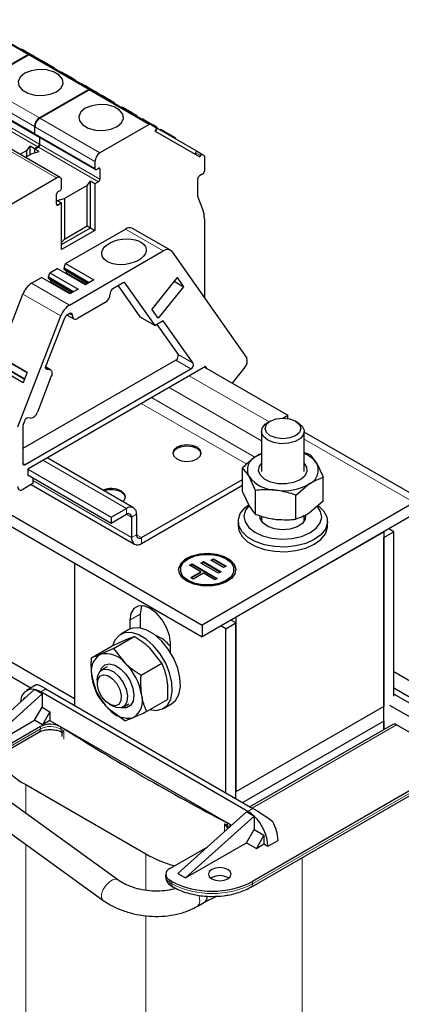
# Model space of a CAD drawing. Header units: millimetres. Extents: x 5 to 418, y 2 to 292.
# Tile 35 of 37: x 363 to 384, y 95 to 150. Entities that reach past the tile are written whole.
import ezdxf

# ---------------------------------------------------------------- set-up
doc = ezdxf.new("R2010")
doc.units = ezdxf.units.MM

msp = doc.modelspace()

# ---------------------------------------------------------------- linework, layer by layer
at = {"color": 7, "linetype": 'Continuous', "lineweight": 18}
for p, q in [((359.6423, 150.4333), (363.0081, 148.4902)), ((363.0364, 148.4739), (366.4022, 146.5308)), ((363.6373, 144.9346), (360.2714, 146.8777)), ((359.9886, 146.3878), (363.3544, 144.4447)), ((366.4305, 146.5145), (369.7964, 144.5715)), ((363.3544, 144.0528), (359.9886, 145.9959)), ((360.1866, 145.261), (363.5524, 143.3179)), ((360.2714, 145.4079), (363.6373, 143.4649)), ((367.0314, 142.9753), (363.6655, 144.9183)), ((363.3827, 144.4284), (366.7485, 142.4854)), ((366.7485, 142.0934), (363.3827, 144.0365)), ((364.5989, 141.571), (361.2331, 143.5141)), ((363.5807, 143.3016), (366.9465, 141.3585)), ((363.6655, 143.4485), (367.0314, 141.5055)), ((372.662, 142.8186), (372.3847, 142.9787)), ((367.0314, 142.0607), (366.9465, 142.1097)), ((364.6838, 140.0523), (364.5989, 140.1013)), ((368.4602, 138.7049), (370.5815, 137.4803)), ((366.2694, 135.6093), (365.1505, 136.2553)), ((363.2002, 135.6684), (365.3215, 134.4437)), ((365.3926, 135.1032), (364.2736, 135.7491)), ((368.4505, 135.6785), (368.3987, 135.7084)), ((362.7103, 135.0589), (364.8316, 133.8343)), ((365.4899, 133.855), (365.3201, 133.953)), ((365.4899, 133.8877), (365.3484, 133.9694)), ((372.1329, 130.8637), (371.2843, 131.3535)), ((371.4068, 131.6692), (372.2553, 131.1794)), ((363.9838, 130.9631), (364.2011, 130.8376)), ((364.0024, 130.8806), (364.0542, 130.8507)), ((372.0377, 130.4821), (376.5118, 127.8992)), ((370.9062, 129.8289), (376.0844, 126.8396)), ((369.9161, 129.2574), (375.7118, 125.9116)), ((369.3504, 128.9308), (375.2567, 125.5211)), ((378.4844, 126.9234), (384.6383, 123.3708)), ((362.7039, 125.5837), (362.8453, 125.5021)), ((363.8352, 125.747), (368.5163, 123.0446)), ((363.2696, 124.6037), (368.7991, 121.4115)), ((368.5162, 122.718), (368.7991, 122.5547)), ((368.5163, 122.718), (368.5163, 123.0446)), ((369.082, 122.718), (368.7991, 122.5547)), ((368.7991, 121.4115), (369.082, 121.5748)), ((369.082, 121.5748), (369.3648, 121.4115)), ((369.3648, 121.4115), (369.3648, 121.0849)), ((368.7143, 116.7897), (369.28, 117.1163)), ((363.7221, 112.7638), (364.0049, 112.927)), ((375.5593, 106.2569), (383.6484, 110.9266)), ((360.427, 108.8039), (363.6899, 110.6876)), ((363.6899, 110.6876), (363.6899, 110.8182)), ((364.8469, 110.8027), (364.8469, 110.672)), ((364.8839, 110.5333), (365.0038, 110.5728)), ((365.0038, 110.5728), (364.91, 110.4852)), ((365.0038, 110.5728), (365.0038, 110.1155)), ((389.9275, 110.2898), (375.5874, 102.0114)), ((362.8736, 107.5711), (362.8736, 105.9637)), ((375.3187, 106.0692), (375.6015, 106.2325)), ((374.1847, 105.2814), (374.1847, 105.4121)), ((374.0128, 104.9331), (374.0128, 105.372)), ((374.1898, 105.128), (374.0128, 105.372)), ((374.0128, 105.372), (374.2184, 105.1446)), ((362.8736, 104.2215), (362.8736, 79.5474)), ((369.6052, 103.685), (369.6052, 101.6425)), ((378.3734, 103.4844), (378.3734, 75.6613)), ((370.9487, 102.0767), (370.9487, 102.2074)), ((371.0619, 102.1421), (371.0619, 102.0114)), ((375.5874, 102.0114), (375.5874, 102.1421)), ((371.0619, 102.0114), (370.9487, 102.0767)), ((369.6052, 100.2241), (369.6052, 75.6613))]:
    msp.add_line(p, q, dxfattribs=at)
at = {"color": 7, "linetype": 'Continuous', "lineweight": 25}
for p, q in [((363.0681, 148.4962), (359.7023, 150.4392)), ((363.0081, 148.4902), (360.2431, 146.894)), ((360.2714, 146.8777), (363.0364, 148.4739)), ((362.7665, 148.7163), (362.7466, 148.6818)), ((363.0681, 148.4962), (363.0959, 148.4801)), ((366.4622, 146.5368), (363.0964, 148.4798)), ((363.2355, 148.4455), (363.2156, 148.411)), ((363.3844, 148.3594), (363.3645, 148.3251)), ((363.4443, 148.3248), (363.4245, 148.2905)), ((363.5802, 148.2464), (363.4443, 148.3248)), ((363.4794, 148.3046), (363.4819, 148.3089)), ((363.5802, 148.2464), (363.5604, 148.212)), ((363.6398, 148.2121), (363.6199, 148.1776)), ((363.7794, 148.1315), (363.6398, 148.2121)), ((363.7794, 148.1315), (363.7595, 148.097)), ((364.4794, 147.7273), (363.7794, 148.1315)), ((364.4794, 147.7273), (364.4596, 147.6929)), ((364.8763, 147.4983), (364.8564, 147.4638)), ((364.958, 147.4511), (364.8763, 147.4983)), ((364.958, 147.4511), (364.9381, 147.4166)), ((365.4067, 147.1921), (365.3868, 147.1576)), ((365.4894, 147.1443), (365.4067, 147.1921)), ((365.4894, 147.1443), (365.4696, 147.1098)), ((365.7033, 147.0208), (365.4894, 147.1442)), ((365.7033, 147.0208), (365.6834, 146.9864)), ((366.4022, 146.5308), (363.6373, 144.9346)), ((363.6655, 144.9183), (366.4305, 146.5145)), ((366.1582, 146.7583), (366.1383, 146.7238)), ((366.4622, 146.5368), (366.49, 146.5208)), ((369.8564, 144.5774), (366.4905, 146.5205)), ((366.6729, 146.4611), (366.653, 146.4266)), ((366.6848, 146.4542), (366.665, 146.4197)), ((367.0339, 146.2527), (367.014, 146.2182)), ((367.1735, 146.1721), (367.0339, 146.2527)), ((360.0134, 145.9409), (363.3793, 143.9979)), ((367.1735, 146.1721), (367.1536, 146.1377)), ((367.8735, 145.7679), (367.1735, 146.1721)), ((367.8735, 145.7679), (367.8537, 145.7335)), ((368.2705, 145.5389), (368.2506, 145.5044)), ((368.3522, 145.4917), (368.2705, 145.5389)), ((368.3522, 145.4917), (368.3323, 145.4572)), ((368.8008, 145.2327), (368.7809, 145.1982)), ((368.8836, 145.1849), (368.8008, 145.2327)), ((368.8836, 145.1849), (368.8637, 145.1505)), ((369.0974, 145.0614), (368.8835, 145.1849)), ((369.0974, 145.0614), (369.0775, 145.027)), ((369.4127, 144.8795), (369.3928, 144.845)), ((369.4944, 144.8323), (369.4127, 144.8795)), ((369.4944, 144.8323), (369.4745, 144.7978)), ((363.3544, 144.4447), (363.3544, 144.0528)), ((363.3827, 144.0365), (363.3827, 144.4284)), ((369.7964, 144.5715), (367.0314, 142.9753)), ((369.8564, 144.5774), (370.162, 144.4009)), ((369.9431, 144.5733), (369.9232, 144.5388)), ((370.0258, 144.5255), (369.9431, 144.5733)), ((370.0258, 144.5255), (370.0059, 144.491)), ((370.2396, 144.402), (370.0258, 144.5255)), ((370.122, 144.1931), (370.162, 144.2623)), ((370.122, 144.1931), (372.622, 142.7494)), ((370.2447, 144.3531), (370.1447, 144.1799)), ((370.1634, 144.4001), (370.2447, 144.3531)), ((370.2396, 144.402), (370.2197, 144.3675)), ((370.2447, 144.3531), (372.4447, 143.0827)), ((370.428, 144.2933), (370.4081, 144.2588)), ((370.5676, 144.2127), (370.428, 144.2933)), ((370.5676, 144.2127), (370.5477, 144.1782)), ((371.2676, 143.8085), (370.5676, 144.2127)), ((364.7989, 141.5908), (361.4331, 143.5339)), ((363.4076, 143.9815), (366.7734, 142.0385)), ((363.6373, 143.8489), (363.6373, 143.4649)), ((363.6655, 143.4485), (363.6655, 143.8326)), ((371.2676, 143.8085), (371.2477, 143.7739)), ((362.9286, 143.1129), (362.5455, 142.8917)), ((362.8424, 142.7203), (363.2256, 142.9415)), ((362.9286, 143.1129), (363.114, 143.3424)), ((362.9286, 142.77), (362.9286, 143.1129)), ((363.3544, 143.2036), (363.114, 143.3424)), ((363.114, 142.877), (363.114, 143.3424)), ((363.2256, 142.9415), (363.6231, 143.0485)), ((363.5524, 143.3179), (363.3544, 143.2036)), ((363.3544, 143.2036), (363.3544, 142.9762)), ((363.3827, 143.1873), (363.5807, 143.3016)), ((363.6231, 143.0485), (363.3827, 143.1873)), ((363.3827, 142.9838), (363.3827, 143.1873)), ((372.4447, 143.0827), (372.3447, 142.9095)), ((372.4447, 143.0826), (372.782, 142.8879)), ((366.7485, 142.4854), (366.7485, 142.0934)), ((372.662, 142.8186), (372.622, 142.7494)), ((372.782, 142.8879), (372.8614, 142.8421)), ((372.8862, 142.7872), (372.8862, 141.9459)), ((366.8334, 142.0444), (366.9465, 142.1097)), ((367.0314, 142.0607), (367.0314, 141.5055)), ((361.8339, 139.9748), (364.5989, 141.571)), ((364.8818, 141.0158), (364.8818, 141.4077)), ((366.3228, 141.1536), (366.5081, 141.383)), ((366.7485, 141.2442), (366.5081, 141.383)), ((366.5081, 138.7701), (366.5081, 141.383)), ((366.9465, 141.3585), (366.7485, 141.2442)), ((372.5185, 140.5251), (372.5185, 141.5376)), ((372.8014, 141.7989), (372.6034, 141.6846)), ((364.6838, 140.8035), (364.7969, 140.8688)), ((366.3228, 141.1536), (365.0388, 140.4124)), ((366.3228, 138.8771), (366.3228, 141.1536)), ((366.7485, 141.2442), (366.7485, 138.6313)), ((364.5989, 140.1013), (364.5989, 140.6565)), ((364.6413, 140.3054), (365.0388, 140.4124)), ((364.6413, 140.3054), (364.8818, 140.1666)), ((365.0388, 140.4124), (365.0388, 138.1359)), ((372.8009, 139.7922), (372.5185, 140.5251)), ((364.8818, 140.1666), (364.6838, 140.0523)), ((364.8818, 137.5536), (364.8818, 140.1666)), ((372.8862, 139.2829), (372.8862, 134.8544)), ((364.8818, 137.8312), (366.5081, 138.7701)), ((366.7485, 138.6313), (364.8818, 137.5536)), ((365.0388, 138.1359), (366.3228, 138.8771)), ((365.102, 136.7663), (368.4602, 138.7049)), ((366.3228, 138.8771), (366.5081, 138.7701)), ((366.5081, 138.7701), (366.7485, 138.6313)), ((370.9815, 137.5199), (368.8602, 138.7445)), ((365.0388, 138.1359), (364.8818, 137.9607)), ((365.3215, 134.4437), (370.5815, 137.4803)), ((371.0714, 137.4365), (375.2613, 131.4751)), ((364.2252, 136.2601), (364.6332, 136.4956)), ((366.219, 135.5802), (364.6332, 136.4956)), ((365.0232, 136.5085), (365.102, 136.7663)), ((366.4251, 135.6992), (365.0232, 136.5085)), ((365.0232, 136.4431), (365.0232, 136.5085)), ((366.3685, 135.6665), (365.0232, 136.4431)), ((365.1505, 136.337), (365.0232, 136.4431)), ((365.102, 136.7663), (366.6878, 135.8508)), ((366.3402, 135.6502), (365.1505, 136.337)), ((365.1505, 136.2553), (365.1505, 136.337)), ((363.2002, 135.6684), (363.7564, 135.9895)), ((365.3422, 135.074), (363.7564, 135.9895)), ((364.1464, 136.0023), (364.2252, 136.2601)), ((365.5482, 135.193), (364.1464, 136.0023)), ((364.1464, 135.937), (364.1464, 136.0023)), ((365.4917, 135.1603), (364.1464, 135.937)), ((364.2736, 135.8308), (364.1464, 135.937)), ((364.2252, 136.2601), (365.8109, 135.3447)), ((365.4634, 135.144), (364.2736, 135.8308)), ((364.2736, 135.7491), (364.2736, 135.8308)), ((366.6878, 135.8508), (366.219, 135.5802)), ((371.355, 135.9878), (369.9343, 134.2204)), ((371.1876, 135.7795), (371.7157, 135.4747)), ((371.355, 135.9878), (371.7157, 135.4747)), ((365.8109, 135.3447), (365.3422, 135.074)), ((368.328, 135.6894), (367.7526, 135.3573)), ((368.0509, 135.5295), (369.2758, 133.7868)), ((370.1243, 133.2969), (368.4505, 135.6785)), ((371.7157, 135.4747), (370.295, 133.7073)), ((361.3715, 131.6084), (362.7103, 135.0589)), ((367.6112, 135.1123), (367.6112, 135.0797)), ((367.3284, 134.5898), (365.7727, 133.6917)), ((370.295, 133.7073), (369.9343, 134.2204)), ((362.421, 127.6213), (364.8316, 133.8343)), ((365.0357, 133.7072), (364.0024, 131.0439)), ((365.3485, 133.9694), (365.1582, 133.8595)), ((365.2029, 133.8854), (365.5727, 133.6719)), ((365.4899, 133.855), (365.4899, 133.8877)), ((369.2758, 133.7868), (370.1243, 133.2969)), ((370.5815, 133.5609), (370.1243, 133.2969)), ((372.2553, 131.1794), (370.5815, 133.5609)), ((370.2228, 133.3538), (371.4068, 131.6692)), ((361.3715, 131.6084), (362.9572, 130.6929)), ((362.9425, 130.6548), (361.4913, 131.4925)), ((371.2843, 131.3535), (362.7039, 126.4001)), ((362.7229, 130.0888), (361.1371, 131.0042)), ((361.3744, 131.1258), (362.8048, 130.3001)), ((361.4234, 131.1215), (362.8124, 130.3196)), ((362.8453, 125.5021), (372.1329, 130.8637)), ((372.9428, 131.0046), (362.9867, 125.2571)), ((364.2597, 130.8195), (363.9852, 130.978)), ((364.0542, 130.8507), (364.2011, 130.8376)), ((372.8862, 130.972), (377.5673, 128.2697)), ((373.02, 130.8947), (372.9428, 131.0046)), ((375.1577, 130.9692), (374.4393, 130.0754)), ((362.9572, 130.6929), (362.7229, 130.0888)), ((364.3047, 130.4512), (363.5269, 128.4464)), ((363.1405, 128.1039), (362.9935, 128.117)), ((377.284, 128.1061), (377.5673, 128.2697)), ((377.5673, 128.0826), (377.5673, 128.2697)), ((362.7039, 127.6533), (362.7039, 125.5838)), ((362.8003, 127.9457), (362.7228, 127.7459)), ((376.5772, 127.937), (376.4357, 127.8553)), ((378.1331, 127.8553), (377.9916, 127.937)), ((376.0844, 127.3655), (376.0844, 125.1253)), ((378.4844, 125.1253), (378.4844, 127.3655)), ((385.2383, 123.4302), (378.4844, 127.3291)), ((368.9163, 123.0842), (364.0695, 125.8822)), ((376.0844, 126.1028), (375.7855, 125.9645)), ((378.8134, 126.0534), (379.1806, 125.5672)), ((375.021, 123.9777), (375.021, 125.319)), ((362.9867, 125.2571), (362.9867, 124.8978)), ((362.9867, 125.2571), (367.6678, 122.5548)), ((362.9867, 124.9305), (367.6678, 122.2282)), ((362.9867, 124.8978), (363.0312, 124.9048)), ((363.2696, 124.7672), (363.2696, 124.4405)), ((375.7555, 124.055), (375.3882, 124.8329)), ((379.5478, 123.448), (379.5478, 124.7894)), ((363.2696, 124.4405), (362.7039, 124.114)), ((363.1765, 124.3868), (368.9649, 121.0453)), ((369.3648, 121.4115), (375.021, 124.6767)), ((369.3648, 121.0849), (375.021, 124.3501)), ((378.0188, 123.7902), (378.7833, 124.4357)), ((360.0734, 123.8362), (372.7589, 116.513)), ((375.021, 123.9777), (375.3882, 123.1998)), ((375.7555, 122.7137), (375.7555, 124.055)), ((378.0188, 122.4489), (378.0188, 123.7902)), ((359.4591, 123.5376), (372.7589, 115.8597)), ((384.6383, 123.3708), (372.7589, 116.513)), ((375.1494, 123.0767), (375.3451, 123.2367)), ((379.5478, 123.448), (378.7833, 122.8026)), ((367.6678, 122.5548), (368.5163, 123.0446)), ((367.6678, 122.2282), (368.5163, 122.718)), ((367.6678, 122.5548), (367.6678, 122.2282)), ((368.7991, 122.5547), (368.7991, 121.4115)), ((369.082, 122.718), (369.082, 121.5748)), ((384.6383, 122.7176), (372.7589, 115.8597)), ((376.0844, 122.6226), (376.0844, 122.33)), ((378.4844, 122.33), (378.4844, 122.658)), ((374.7844, 122.3258), (374.7844, 122.0646)), ((379.7844, 122.0646), (379.7844, 122.3258)), ((374.654, 116.9535), (382.9413, 121.7376)), ((382.941, 121.7378), (382.9413, 121.7376)), ((382.9413, 121.411), (383.507, 121.7376)), ((382.9413, 121.7376), (382.9413, 111.9391)), ((382.9413, 110.6537), (382.9413, 121.411)), ((383.507, 121.7376), (383.2238, 121.901)), ((383.507, 112.5286), (383.507, 121.7376)), ((365.603, 119.9908), (365.603, 112.0045)), ((372.0526, 119.8613), (372.1942, 119.9427)), ((372.6878, 119.4932), (372.0526, 119.8613)), ((372.0809, 119.8449), (372.1942, 119.9101)), ((372.1942, 119.9427), (373.606, 119.1249)), ((372.1942, 119.9101), (372.1942, 119.9427)), ((372.1942, 119.9101), (373.5777, 119.1086)), ((372.6893, 119.9831), (372.831, 120.0646)), ((373.6776, 119.4106), (372.6893, 119.9831)), ((372.7176, 119.9667), (372.831, 120.0319)), ((372.831, 120.0646), (373.8192, 119.4921)), ((372.831, 120.0319), (372.831, 120.0646)), ((372.831, 120.0319), (373.7909, 119.4758)), ((373.2555, 120.1458), (373.3972, 120.2273)), ((373.9614, 119.7369), (373.2555, 120.1458)), ((373.2838, 120.1294), (373.3972, 120.1946)), ((373.3972, 120.2273), (374.103, 119.8184)), ((373.3972, 120.1946), (373.3972, 120.2273)), ((373.3972, 120.1946), (374.0748, 119.8021)), ((374.103, 119.8184), (373.9614, 119.7369)), ((371.5418, 119.6153), (371.5418, 119.5827)), ((372.1212, 119.1672), (372.6878, 119.4932)), ((372.1495, 119.1508), (372.6878, 119.4606)), ((372.829, 119.4114), (372.2624, 119.0854)), ((372.6878, 119.4606), (372.6878, 119.4932)), ((373.4643, 119.0434), (372.829, 119.4114)), ((373.8192, 119.4921), (373.6776, 119.4106)), ((374.5418, 119.5827), (374.5418, 119.6153)), ((372.2624, 119.0854), (372.1212, 119.1672)), ((373.606, 119.1249), (373.4643, 119.0434)), ((369.28, 117.1163), (369.28, 116.3511)), ((365.603, 112.38), (357.6834, 116.9519)), ((368.7143, 116.7897), (368.7143, 116.2907)), ((372.7589, 116.513), (372.7589, 115.8597)), ((374.0883, 116.3003), (373.8052, 116.4637)), ((374.0883, 116.3003), (374.654, 116.6269)), ((374.654, 116.6269), (374.3709, 116.7903)), ((374.6537, 116.9536), (374.654, 116.9535)), ((374.654, 116.9535), (374.654, 107.155)), ((374.654, 106.7795), (374.654, 116.6269)), ((368.6457, 116.2554), (368.1932, 115.9942)), ((374.0883, 107.106), (374.0883, 116.3003)), ((366.5608, 114.6764), (367.7224, 115.347)), ((367.7224, 115.347), (368.4645, 115.6834)), ((367.7925, 115.2035), (368.9541, 115.8741)), ((370.3406, 115.8482), (370.285, 115.8161)), ((370.977, 114.9844), (370.977, 115.4835)), ((363.1544, 112.977), (359.9444, 114.8301)), ((367.7925, 115.2035), (367.0503, 114.867)), ((367.7925, 115.2035), (368.4384, 114.3784)), ((370.4985, 114.3698), (369.8526, 115.1949)), ((369.3369, 113.6992), (370.4985, 114.3698)), ((367.4437, 114.1759), (367.1282, 113.9937)), ((383.507, 113.8988), (384.9212, 113.0824)), ((363.4599, 113.1534), (362.9222, 112.843)), ((366.8796, 113.4443), (366.8796, 113.244)), ((363.3686, 112.9025), (359.5219, 109.4408)), ((363.7928, 112.6576), (359.9462, 109.1958)), ((363.3686, 112.9024), (363.3688, 112.9024)), ((363.7928, 112.6576), (363.3688, 112.9024)), ((375.3187, 106.0692), (363.7221, 112.7638)), ((363.7928, 112.6576), (363.7928, 111.9064)), ((364.0049, 112.927), (375.6015, 106.2325)), ((385.3879, 111.882), (383.507, 112.9679)), ((385.105, 111.7188), (383.507, 112.6413)), ((362.7407, 112.3375), (362.817, 112.4697)), ((362.817, 112.4697), (362.86, 112.4449)), ((367.5545, 112.0749), (367.728, 111.9747)), ((368.3281, 111.9152), (368.6436, 112.0973)), ((369.6496, 111.6679), (370.8112, 112.3385)), ((370.593, 111.8371), (371.0456, 112.0984)), ((383.2665, 112.0289), (385.6569, 110.649)), ((368.0283, 102.2384), (354.8963, 111.7289)), ((363.3686, 111.1715), (363.7928, 111.9064)), ((363.7928, 111.9064), (364.2312, 111.6533)), ((364.2312, 111.6533), (363.807, 110.9185)), ((364.2312, 111.6533), (364.2312, 111.1634)), ((368.4179, 111.1408), (367.5194, 111.82)), ((382.9413, 111.9391), (374.654, 107.155)), ((382.9413, 111.1226), (382.9413, 111.9391)), ((359.9462, 109.1958), (363.3686, 111.1715)), ((363.807, 110.9185), (363.3686, 111.1715)), ((364.2312, 111.1634), (363.807, 110.9185)), ((364.2312, 111.1634), (374.4078, 105.2886)), ((368.4179, 111.1408), (368.9074, 111.3314)), ((382.9413, 111.1226), (375.036, 106.559)), ((383.4484, 110.9464), (375.4421, 106.3245)), ((382.9413, 111.1226), (382.9413, 110.6537)), ((385.9535, 109.5959), (383.6484, 110.9266)), ((360.3441, 108.6208), (363.607, 110.5044)), ((363.6899, 110.8182), (360.427, 108.9346)), ((364.8654, 110.5337), (364.8839, 110.5333)), ((364.8991, 110.4637), (364.8991, 110.2713)), ((389.9275, 110.4205), (375.5874, 102.1421)), ((354.9324, 109.9607), (367.2012, 101.0939)), ((375.5045, 101.8283), (389.8446, 110.1067)), ((362.8736, 107.5711), (369.6052, 103.685)), ((374.654, 106.7795), (374.654, 107.155)), ((371.4013, 102.5829), (375.2479, 106.0447)), ((375.2479, 106.0447), (375.6719, 105.7999)), ((371.8255, 102.338), (375.6722, 105.7998)), ((375.6722, 105.7998), (375.6719, 105.7999)), ((375.6722, 105.7997), (375.6722, 105.0486)), ((375.2479, 104.3137), (375.6722, 105.0486)), ((375.6722, 105.0486), (376.2238, 104.7302)), ((371.8255, 102.338), (375.2479, 104.3137)), ((375.2479, 104.3137), (375.7995, 103.9953)), ((376.2238, 104.7302), (375.7995, 103.9953)), ((376.2238, 104.7302), (376.2238, 104.2402)), ((376.45, 104.1096), (377.0157, 104.4362)), ((370.9487, 102.8605), (373.0713, 104.0858)), ((375.7995, 103.9953), (376.2238, 104.2402)), ((376.2238, 104.2402), (376.45, 104.1096)), ((370.7144, 102.5339), (370.7144, 102.4033)), ((371.0619, 102.1421), (370.9487, 102.2074)), ((371.4013, 102.5829), (371.8255, 102.338)), ((373.2963, 102.3543), (373.2461, 102.3216)), ((371.0316, 101.8936), (371.1447, 101.8283)), ((372.8885, 100.9774), (373.5891, 101.3175)), ((372.4755, 100.7385), (372.8998, 100.9834))]:
    msp.add_line(p, q, dxfattribs=at)
at = {"color": 7, "linetype": 'Continuous', "lineweight": 25, "flags": 128}
for points in [[(364.5989, 146.4042), (364.8499, 146.6111), (364.9632, 146.8551), (364.925, 147.1068), (364.7401, 147.3357), (364.4307, 147.5144), (364.0341, 147.6211), (363.5981, 147.6431), (363.1755, 147.5778), (362.817, 147.4329), (362.566, 147.2259), (362.4528, 146.9819), (362.4909, 146.7303), (362.6758, 146.5013), (362.9853, 146.3227), (363.3819, 146.2159), (363.8178, 146.1939), (364.2405, 146.2593), (364.5989, 146.4042)], [(367.993, 144.4448), (368.244, 144.6517), (368.3573, 144.8957), (368.3191, 145.1474), (368.1342, 145.3763), (367.8248, 145.555), (367.4282, 145.6617), (366.9923, 145.6838), (366.5696, 145.6184), (366.2111, 145.4735), (365.9601, 145.2665), (365.8469, 145.0225), (365.885, 144.7709), (366.0699, 144.5419), (366.3794, 144.3633), (366.776, 144.2565), (367.2119, 144.2345), (367.6346, 144.2999), (367.993, 144.4448)], [(370.162, 144.4009), (370.1725, 144.3921), (370.1804, 144.3797), (370.1852, 144.3641), (370.1868, 144.346), (370.1852, 144.3259), (370.1804, 144.3047), (370.1725, 144.2833), (370.162, 144.2623)], [(372.662, 142.8186), (372.6749, 142.8383), (372.6895, 142.8558), (372.7054, 142.8705), (372.722, 142.882), (372.7385, 142.8897), (372.7545, 142.8933), (372.7691, 142.8927), (372.782, 142.8879)], [(364.0542, 130.8507), (364.0316, 130.8564), (364.0127, 130.8688), (363.998, 130.8875), (363.9883, 130.9119), (363.9838, 130.9408), (363.9847, 130.9734), (363.991, 131.0082), (364.0024, 131.0439)], [(364.2011, 130.8376), (364.2462, 130.8263), (364.2841, 130.8015), (364.3134, 130.764), (364.3329, 130.7153), (364.342, 130.6574), (364.3401, 130.5923), (364.3276, 130.5227), (364.3047, 130.4512)], [(376.5773, 127.1206), (376.3605, 127.3079), (376.2844, 127.5288), (376.3605, 127.7498), (376.5773, 127.9371), (376.9017, 128.0622), (377.2844, 128.1061), (377.6671, 128.0622), (377.9915, 127.9371), (378.2083, 127.7498), (378.2844, 127.5288), (378.2083, 127.3079), (377.9915, 127.1206), (377.6671, 126.9955), (377.2844, 126.9516), (376.9017, 126.9955), (376.5773, 127.1206)], [(376.4359, 126.8757), (376.1968, 127.0728), (376.089, 127.3052), (376.1253, 127.5448), (376.3014, 127.7629), (376.4357, 127.8553)], [(378.1331, 127.8553), (378.372, 127.6583), (378.4798, 127.4259), (378.4435, 127.1862), (378.2674, 126.9682), (377.9727, 126.7981), (377.595, 126.6964), (377.1798, 126.6754), (376.7773, 126.7377), (376.4359, 126.8757)], [(372.4761, 126.4732), (372.2165, 126.5733), (371.9104, 126.6085), (371.6043, 126.5733), (371.3447, 126.4732), (371.1713, 126.3234), (371.1104, 126.1466), (371.1713, 125.9699), (371.3447, 125.8201), (371.6043, 125.72), (371.9104, 125.6848), (372.2165, 125.72), (372.4761, 125.8201), (372.6495, 125.9699), (372.7104, 126.1466), (372.6495, 126.3234), (372.4761, 126.4732)], [(372.4761, 126.4079), (372.2165, 126.508), (371.9104, 126.5432), (371.6043, 126.508), (371.3447, 126.4079), (371.1713, 126.2581), (371.1124, 126.114)], [(372.7084, 126.114), (372.6495, 126.2581), (372.4761, 126.4079)], [(376.0844, 126.1237), (375.9712, 126.0709), (375.7855, 125.9645)], [(377.0146, 124.4314), (376.5968, 124.5236), (376.2536, 124.6892), (376.0221, 124.9101), (375.9274, 125.1624), (375.9798, 125.4188), (376.0844, 125.5678)], [(378.4844, 125.5678), (378.6122, 125.3662), (378.6336, 125.1083), (378.5089, 124.8604), (378.2515, 124.6492), (377.8893, 124.4978), (377.4615, 124.4225), (377.0146, 124.4314)], [(368.3189, 123.4291), (368.4069, 123.5207), (368.4678, 123.6974), (368.4069, 123.8742), (368.2334, 124.024)], [(368.4658, 123.6648), (368.4069, 123.8088), (368.2334, 123.9587)], [(379.2671, 123.205), (379.5677, 122.9136), (379.745, 122.5811), (379.7793, 122.2337), (379.6686, 121.8917), (379.4194, 121.5749), (379.0461, 121.3018), (378.5703, 121.0882), (378.0199, 120.9465), (377.4267, 120.885), (376.8253, 120.9072), (376.2505, 121.0118), (375.7358, 121.1929), (375.3111, 121.4397), (375.0011, 121.7381), (374.8238, 122.0706), (374.7895, 122.418), (374.9002, 122.76), (375.1494, 123.0767)], [(375.3773, 123.1968), (375.1926, 122.9415), (375.105, 122.6168), (375.166, 122.2902), (375.3713, 121.9838), (375.707, 121.7185), (376.1502, 121.5124), (376.6707, 121.3796), (377.233, 121.329), (377.7988, 121.3642), (378.3296, 121.4827), (378.7891, 121.6765), (379.1461, 121.9324), (379.3762, 122.2328), (379.4638, 122.5574), (379.4029, 122.8841), (379.227, 123.1582)], [(378.3775, 122.2027), (378.0838, 122.01), (377.6937, 121.887), (377.2542, 121.8484), (376.8184, 121.8989), (376.4387, 122.0325), (376.1611, 122.2329), (376.019, 122.476), (376.0044, 122.5871)], [(378.5525, 122.6879), (378.5394, 122.4417), (378.3775, 122.2027)], [(374.7844, 122.0646), (374.8238, 121.8093), (375.0011, 121.4768), (375.3111, 121.1784), (375.7358, 120.9316), (376.2505, 120.7505), (376.8253, 120.6459), (377.4267, 120.6237), (378.0199, 120.6852), (378.5703, 120.8269), (379.0461, 121.0405), (379.4194, 121.3137), (379.6686, 121.6304), (379.7793, 121.9724), (379.7844, 122.0646)], [(371.4418, 119.5827), (371.4518, 119.6861), (371.5753, 119.952), (371.829, 120.1852), (372.1905, 120.3648), (372.6277, 120.4749), (373.1016, 120.5057), (373.5702, 120.4545), (373.9919, 120.3258), (374.3291, 120.1312), (374.552, 119.8877), (374.6407, 119.6172), (374.6418, 119.5827)], [(371.9104, 118.9622), (371.6272, 119.1837), (371.4697, 119.4436), (371.4518, 119.7187), (371.5753, 119.9847), (371.829, 120.2178), (372.1905, 120.3974), (372.6277, 120.5075), (373.1016, 120.5383), (373.5702, 120.4872), (373.9919, 120.3585), (374.3291, 120.1638), (374.552, 119.9204), (374.6407, 119.6499), (374.5873, 119.3763), (374.3965, 119.1239), (374.0854, 118.9152), (373.6816, 118.7687), (373.2209, 118.6975), (372.7443, 118.7078), (372.2941, 118.7987), (371.9104, 118.9622)], [(371.9811, 119.003), (371.7053, 119.2222), (371.5602, 119.4799), (371.5602, 119.7508), (371.7053, 120.0085), (371.9811, 120.2276), (372.3608, 120.3869), (372.8071, 120.4706), (373.2764, 120.4706), (373.7228, 120.3869), (374.1024, 120.2276), (374.3783, 120.0085), (374.5233, 119.7508), (374.5233, 119.4799), (374.3783, 119.2222), (374.1024, 119.003), (373.7228, 118.8438), (373.2764, 118.7601), (372.8071, 118.7601), (372.3608, 118.8438), (371.9811, 119.003)], [(374.5418, 119.5827), (374.5233, 119.4472), (374.3783, 119.1895), (374.1024, 118.9704), (373.7228, 118.8111), (373.2764, 118.7274), (372.8071, 118.7274), (372.3608, 118.8111), (371.9811, 118.9704)], [(370.977, 115.4835), (370.9216, 115.9191), (370.7609, 116.3761), (370.5107, 116.8096), (370.1953, 117.1773), (369.8457, 117.443), (369.496, 117.5809), (369.1806, 117.5774), (368.9304, 117.4329), (368.7697, 117.1615), (368.7143, 116.7897)], [(369.3802, 117.5961), (369.3353, 117.488), (369.28, 117.1163)], [(370.5365, 111.8074), (370.8124, 112.022), (370.9992, 112.3555), (371.0851, 112.7871), (371.0646, 113.2895), (370.9391, 113.8314), (370.7165, 114.3785), (370.4107, 114.8965), (370.041, 115.3529), (369.6306, 115.719), (369.2052, 115.9718), (368.7917, 116.0953), (368.4159, 116.082), (368.1016, 115.9325), (367.8684, 115.6563), (367.7607, 115.3937)], [(371.0456, 112.0984), (371.265, 112.2832), (371.4518, 112.6168), (371.5376, 113.0483), (371.5171, 113.5508), (371.3917, 114.0926), (371.169, 114.6397), (370.8633, 115.1577), (370.4935, 115.6141), (370.0831, 115.9802), (369.6578, 116.233), (369.2442, 116.3566), (368.8685, 116.3432), (368.6457, 116.2554)], [(367.0562, 113.9408), (367.1218, 114.0951), (367.3092, 114.2812), (367.5691, 114.3391), (367.8734, 114.2627), (368.1892, 114.0603), (368.4821, 113.7536), (368.7206, 113.3761), (368.8786, 112.9686), (368.9392, 112.5752), (368.8957, 112.2386), (368.7528, 111.9953), (368.5261, 111.8716), (368.2462, 111.8794)], [(366.8796, 113.4443), (366.9104, 113.6881), (367.0372, 113.9221), (367.2473, 114.0394), (367.5155, 114.0258), (367.8092, 113.883), (368.0932, 113.6282), (368.3332, 113.2922), (368.5002, 112.9154), (368.574, 112.5433), (368.5459, 112.2208), (368.4191, 111.9868), (368.2089, 111.8695), (367.9408, 111.8831), (367.728, 111.9747)], [(366.9041, 113.4379), (367.0226, 113.6412), (367.2221, 113.7246), (367.4722, 113.6755), (367.7348, 113.5014), (367.9701, 113.2288), (368.142, 112.8992), (368.2246, 112.5628), (368.2051, 112.2707), (368.0866, 112.0675), (367.8872, 111.984), (367.6371, 112.0331), (367.3744, 112.2072), (367.1392, 112.4798), (366.9672, 112.8094), (366.8847, 113.1459), (366.9041, 113.4379)], [(369.8273, 111.7705), (370.1887, 111.7253), (370.5365, 111.8074)], [(373.2963, 102.8115), (373.1576, 102.6917), (373.1089, 102.5503), (373.1576, 102.4089), (373.2963, 102.289), (373.504, 102.2089), (373.7489, 102.1808), (373.9938, 102.2089), (374.2014, 102.289), (374.3402, 102.4089), (374.3889, 102.5503), (374.3402, 102.6917), (374.2014, 102.8115), (373.9938, 102.8916), (373.7489, 102.9197), (373.504, 102.8916), (373.2963, 102.8115)]]:
    msp.add_lwpolyline(points, dxfattribs=at)
at = {"color": 7, "linetype": 'Continuous', "lineweight": 18, "flags": 128}
for points in [[(374.3083, 105.1991), (374.2925, 105.212), (374.1847, 105.2814)], [(367.2011, 101.094), (367.1822, 101.1098), (367.1168, 101.2466), (367.1273, 101.4472), (367.2119, 101.6811), (367.3579, 101.9128), (367.543, 102.1069), (367.739, 102.2339), (367.9161, 102.2745), (368.0268, 102.2395)], [(372.4756, 100.7386), (372.5838, 100.8631), (372.6218, 101.0617), (372.5838, 101.3043), (372.5652, 101.3609)]]:
    msp.add_lwpolyline(points, dxfattribs=at)
at = {"color": 7, "linetype": 'Continuous', "lineweight": 25}
for centre, radius, start, end in [((363.0433, 148.4412), 0.0604, 65.68605, 125.61817), ((363.0716, 148.4248), 0.0604, 65.68605, 125.61817), ((366.4374, 146.4818), 0.0604, 65.68605, 125.61817), ((366.4657, 146.4655), 0.0604, 65.68605, 125.61817), ((363.9685, 144.4168), 0.6147, 122.60548, 177.39452), ((363.9968, 144.4005), 0.6147, 122.60548, 177.39452), ((369.8315, 144.5224), 0.0604, 65.68605, 125.61817), ((363.4066, 144.0443), 0.0529, 170.68982, 257.44019), ((363.4398, 144.0292), 0.0575, 172.74417, 235.94365), ((363.453, 143.4733), 0.1844, 302.60548, 357.39452), ((363.4813, 143.4569), 0.1844, 302.60548, 357.39452), ((367.3626, 142.4574), 0.6147, 122.60548, 177.39452), ((372.8261, 142.7931), 0.0604, 354.37962, 54.30196), ((366.8003, 142.085), 0.0524, 170.78596, 309.20329), ((366.9796, 142.0691), 0.0524, 350.78596, 129.20329), ((372.702, 141.9543), 0.1844, 302.60548, 357.39452), ((364.7093, 141.4357), 0.1747, 350.78596, 129.20329), ((366.8471, 141.5139), 0.1844, 302.60548, 357.39452), ((372.7027, 141.5293), 0.1844, 122.60548, 177.39452), ((364.7831, 140.6481), 0.1844, 122.60548, 177.39452), ((364.6975, 141.0242), 0.1844, 302.60548, 357.39452), ((364.6506, 140.0929), 0.0524, 170.78596, 309.20329), ((371.4647, 139.3066), 1.4218, 359.04293, 19.96976), ((368.6948, 138.3757), 0.4042, 65.84324, 125.46722), ((370.8041, 137.2079), 0.3518, 40.5328, 129.24817), ((365.0166, 136.2584), 0.1339, 335.91157, 358.6823), ((363.8624, 134.6344), 1.2278, 122.63797, 159.77289), ((364.1398, 135.7522), 0.1339, 335.91157, 358.6823), ((367.9182, 135.0984), 0.3074, 122.60548, 177.39452), ((368.3836, 135.6213), 0.0879, 40.5328, 129.24817), ((366.9971, 135.1076), 0.6147, 302.60548, 357.39452), ((365.9837, 133.4098), 1.2278, 122.63797, 159.77289), ((365.3237, 133.6011), 0.307, 122.63797, 159.77289), ((365.4037, 133.9017), 0.0873, 350.78596, 129.20329), ((365.6623, 133.8271), 0.1747, 170.78596, 309.20329), ((371.1574, 131.5844), 0.2635, 298.81019, 18.77845), ((374.8194, 131.302), 0.4746, 315.47613, 21.39456), ((372.0059, 131.0945), 0.2635, 298.81019, 18.77845), ((363.029, 127.8824), 0.2373, 98.60067, 164.5265), ((363.0695, 128.573), 0.4745, 278.60067, 344.5265), ((362.9642, 127.6483), 0.2604, 157.97884, 178.89185), ((376.1303, 125.2079), 0.8314, 114.49982, 206.81074), ((377.944, 124.7339), 1.4912, 33.97504, 68.7506), ((362.7901, 125.5698), 0.0873, 170.78596, 309.20329), ((378.4385, 125.1922), 0.8314, 294.49982, 26.81074), ((376.9554, 126.054), 1.9867, 217.927, 268.03278), ((362.5935, 124.2493), 0.1747, 170.78596, 309.20329), ((377.3027, 127.002), 2.9628, 261.9367, 299.98161), ((367.6637, 122.9105), 1.2507, 62.90255, 111.61673), ((367.6626, 122.8373), 1.2583, 63.01991, 108.08341), ((368.7371, 122.7739), 0.3494, 350.78596, 129.20329), ((368.6267, 122.5827), 0.1747, 350.78596, 129.20329), ((369.144, 121.3556), 0.3494, 170.78596, 309.20329), ((369.2544, 121.5468), 0.1747, 170.78596, 309.20329), ((372.268, 119.64), 0.7285, 184.5109, 246.80924), ((369.5592, 114.272), 1.7562, 36.16241, 70.07784), ((367.6563, 113.9272), 1.1183, 122.81476, 197.66939), ((367.3595, 113.5292), 1.3731, 38.20663, 103.01061), ((366.1471, 112.0471), 3.2688, 9.92681, 45.49555), ((369.8107, 114.1513), 3.2688, 189.92681, 225.49555), ((363.2465, 112.259), 0.6549, 79.26017, 184.7018), ((363.1246, 111.7604), 1.1678, 59.22499, 77.92714), ((368.3014, 112.2712), 1.1183, 302.81476, 17.66939), ((368.5983, 112.6692), 1.3731, 218.20663, 283.01061), ((364.254, 109.7362), 1.2202, 60.92664, 117.53507), ((383.5312, 110.7631), 0.2012, 54.38242, 114.30712), ((436.3987, 223.9645), 133.8852, 237.69499, 242.310386), ((364.5679, 110.872), 3.7103, 207.49297, 242.8283), ((374.3714, 104.46), 1.8673, 45.85457, 59.51629), ((373.9441, 104.9141), 0.5531, 38.68549, 64.20848), ((373.9482, 103.9822), 2.5051, 2.91529, 46.51141), ((374.7418, 104.364), 2.2751, 1.8179, 29.64378), ((373.2615, 110.2008), 7.4716, 240.70153, 254.11019), ((371.0727, 102.5339), 0.3493, 110.78342, 249.21658), ((373.3246, 106.5091), 4.9185, 242.60967, 297.39033), ((373.7463, 101.5274), 0.9414, 57.53567, 118.55302), ((372.6843, 101.2763), 0.3636, 306.34859, 5.83805)]:
    msp.add_arc(centre, radius, start, end, dxfattribs=at)
at = {"color": 7, "linetype": 'Continuous', "lineweight": 18}
for centre, radius, start, end in [((363.4996, 110.6633), 0.1918, 304.05635, 7.25583), ((364.254, 109.6055), 1.2202, 60.92664, 117.53507), ((365.0925, 110.6632), 0.2457, 177.94206, 211.91664), ((431.6771, 216.1426), 124.8612, 237.640087, 237.725283), ((364.8293, 110.4726), 0.0816, 8.86043, 48.03629), ((440.8387, 232.0127), 143.1907, 242.180213, 242.257974), ((374.4384, 105.2714), 0.2539, 177.7262, 209.94554), ((374.2382, 105.0775), 0.07, 106.46652, 133.78307), ((371.1148, 102.4432), 0.4024, 185.6948, 245.62534), ((371.1447, 102.0551), 0.1972, 173.70115, 234.98667), ((371.2516, 101.9871), 0.1913, 172.68493, 236.5366), ((373.3246, 106.3785), 4.9185, 242.60967, 297.39033), ((375.3926, 101.9895), 0.196, 303.76086, 6.41234)]:
    msp.add_arc(centre, radius, start, end, dxfattribs=at)
at = {"color": 7, "linetype": 'Continuous', "lineweight": 25}
msp.add_ellipse((368.3778, 137.4327), major_axis=(1.25, 0.1523), ratio=0.5656819, dxfattribs=at)
for centre, start_param, end_param in [((364.8752, 112.123), 2.3062436, 3.0915605), ((376.4718, 105.4284), 1.476412, 2.3062436)]:
    msp.add_ellipse(centre, major_axis=(1.4228, -1.0238), ratio=0.1110742, start_param=start_param, end_param=end_param, dxfattribs=at)
for points, knots in [([(362.7665, 148.7163), (362.7303, 148.7371), (362.6581, 148.7789), (362.6027, 148.8108), (362.6124, 148.8052), (362.6164, 148.8029)], [0, 0, 0, 0, 0.3682579, 0.7358415, 1, 1, 1, 1]), ([(363.2355, 148.4455), (363.1985, 148.4668), (363.1247, 148.5095), (362.9894, 148.5876), (362.8642, 148.6599), (362.7991, 148.6975), (362.7665, 148.7163)], [0, 0, 0, 0, 0.2802532, 0.5595228, 0.7795924, 1, 1, 1, 1]), ([(363.3844, 148.3594), (363.3532, 148.3775), (363.3066, 148.4043), (363.2531, 148.4352), (363.2355, 148.4454)], [0, 0, 0, 0, 0.66961132, 1, 1, 1, 1]), ([(363.4443, 148.3248), (363.4429, 148.3256), (363.4306, 148.3328), (363.4061, 148.3469), (363.3844, 148.3594)], [0, 0, 0, 0, 0.1139219, 1, 1, 1, 1]), ([(363.6269, 148.2194), (363.6267, 148.2195), (363.6255, 148.2203), (363.6012, 148.2343), (363.5802, 148.2464)], [0, 0, 0, 0, 0.1393627, 1, 1, 1, 1]), ([(365.4067, 147.1921), (365.3203, 147.242), (365.166, 147.331), (365.0216, 147.4144), (364.958, 147.4511)], [0, 0, 0, 0, 0.5604274, 1, 1, 1, 1]), ([(366.1582, 146.7583), (366.1175, 146.7817), (366.0364, 146.8286), (365.9784, 146.862), (365.989, 146.8559), (365.9933, 146.8535)], [0, 0, 0, 0, 0.3738435, 0.7459265, 1, 1, 1, 1]), ([(366.6729, 146.4611), (366.6345, 146.4832), (366.558, 146.5275), (366.4043, 146.6162), (366.2663, 146.6959), (366.1943, 146.7374), (366.1582, 146.7583)], [0, 0, 0, 0, 0.2802352, 0.558893, 0.7791323, 1, 1, 1, 1]), ([(367.0339, 146.2526), (366.9841, 146.2814), (366.8746, 146.3446), (366.7518, 146.4155), (366.6848, 146.4542)], [0, 0, 0, 0, 0.4544048, 1, 1, 1, 1]), ([(368.8008, 145.2327), (368.7144, 145.2826), (368.5601, 145.3716), (368.4157, 145.4551), (368.3522, 145.4917)], [0, 0, 0, 0, 0.5604274, 1, 1, 1, 1]), ([(369.9431, 144.5733), (369.8566, 144.6232), (369.7024, 144.7122), (369.5579, 144.7956), (369.4944, 144.8323)], [0, 0, 0, 0, 0.5604274, 1, 1, 1, 1]), ([(375.7855, 125.9645), (375.7674, 125.9525), (375.5092, 125.7817), (375.2562, 125.5419), (375.021, 125.319)], [0, 0, 0, 0, 0.07020058, 1, 1, 1, 1]), ([(378.8134, 126.0534), (378.7303, 126.0852), (378.6224, 126.1265), (378.5102, 126.1497), (378.4844, 126.155)], [0, 0, 0, 0, 0.7697041, 1, 1, 1, 1]), ([(375.3882, 124.8329), (375.3795, 124.8477), (375.2555, 125.0591), (375.134, 125.1938), (375.021, 125.319)], [0, 0, 0, 0, 0.0702006, 1, 1, 1, 1]), ([(379.1806, 125.5672), (379.1893, 125.5521), (379.3133, 125.3366), (379.4348, 125.0531), (379.5478, 124.7894)], [0, 0, 0, 0, 0.0702006, 1, 1, 1, 1]), ([(378.7833, 124.4357), (378.8014, 124.4474), (379.0596, 124.614), (379.3126, 124.7049), (379.5478, 124.7894)], [0, 0, 0, 0, 0.0702006, 1, 1, 1, 1]), ([(376.8872, 124.0685), (376.7936, 124.0777), (376.4106, 124.1151), (376.0374, 124.0809), (375.7555, 124.055)], [0, 0, 0, 0, 0.2443658, 1, 1, 1, 1]), ([(378.0188, 123.7902), (377.9352, 123.8195), (377.5666, 123.9485), (377.1834, 124.0162), (376.8872, 124.0685)], [0, 0, 0, 0, 0.2269026, 1, 1, 1, 1]), ([(375.3882, 123.1998), (375.3969, 123.185), (375.521, 122.9736), (375.6425, 122.8389), (375.7555, 122.7137)], [0, 0, 0, 0, 0.0702006, 1, 1, 1, 1]), ([(375.7555, 122.7137), (376.0374, 122.6218), (376.4106, 122.5003), (376.7936, 122.4482), (376.8872, 122.4354)], [0, 0, 0, 0, 0.7556342, 1, 1, 1, 1]), ([(378.7833, 122.8026), (378.7652, 122.7909), (378.507, 122.6243), (378.2541, 122.5334), (378.0188, 122.4489)], [0, 0, 0, 0, 0.0702006, 1, 1, 1, 1]), ([(376.8872, 122.4354), (377.1834, 122.4184), (377.5666, 122.3965), (377.9352, 122.4392), (378.0188, 122.4489)], [0, 0, 0, 0, 0.7730974, 1, 1, 1, 1]), ([(368.4645, 115.6834), (368.479, 115.6896), (368.6852, 115.7776), (368.8245, 115.8276), (368.9541, 115.8741)], [0, 0, 0, 0, 0.07020058, 1, 1, 1, 1]), ([(369.8526, 115.1949), (369.8342, 115.2126), (369.5716, 115.4656), (369.2516, 115.6772), (368.9541, 115.8741)], [0, 0, 0, 0, 0.0702006, 1, 1, 1, 1]), ([(367.0503, 114.867), (367.0359, 114.8608), (366.8297, 114.7729), (366.6904, 114.7229), (366.5608, 114.6764)], [0, 0, 0, 0, 0.0702006, 1, 1, 1, 1]), ([(366.5908, 113.5878), (366.5652, 113.8625), (366.5321, 114.2178), (366.5555, 114.5916), (366.5608, 114.6764)], [0, 0, 0, 0, 0.7730974, 1, 1, 1, 1]), ([(368.4384, 114.3784), (368.4568, 114.3607), (368.7194, 114.1077), (369.0394, 113.8961), (369.3369, 113.6992)], [0, 0, 0, 0, 0.0702006, 1, 1, 1, 1]), ([(370.4985, 114.3698), (370.5269, 114.3045), (370.6522, 114.0166), (370.7249, 113.6841), (370.7811, 113.4271)], [0, 0, 0, 0, 0.2269026, 1, 1, 1, 1]), ([(369.3669, 112.6107), (369.3413, 112.8854), (369.3082, 113.2407), (369.3316, 113.6144), (369.3369, 113.6992)], [0, 0, 0, 0, 0.7730974, 1, 1, 1, 1]), ([(366.8735, 112.645), (366.7836, 112.8687), (366.6646, 113.1646), (366.6053, 113.5047), (366.5908, 113.5878)], [0, 0, 0, 0, 0.75563417, 1, 1, 1, 1]), ([(370.7811, 113.4271), (370.7925, 113.3422), (370.8391, 112.9948), (370.8232, 112.621), (370.8112, 112.3385)], [0, 0, 0, 0, 0.2443658, 1, 1, 1, 1]), ([(367.5194, 111.82), (367.5012, 111.8379), (367.2423, 112.0929), (367.0512, 112.379), (366.8735, 112.645)], [0, 0, 0, 0, 0.0702006, 1, 1, 1, 1]), ([(369.6496, 111.6679), (369.5597, 111.8915), (369.4407, 112.1875), (369.3814, 112.5276), (369.3669, 112.6107)], [0, 0, 0, 0, 0.7556342, 1, 1, 1, 1]), ([(368.9074, 111.3314), (368.9222, 111.3378), (369.1319, 111.4278), (369.4002, 111.5522), (369.6496, 111.6679)], [0, 0, 0, 0, 0.07020058, 1, 1, 1, 1]), ([(363.6115, 110.5041), (363.6193, 110.5095), (363.6573, 110.5359), (363.7675, 110.5795), (363.9339, 110.6259), (364.1024, 110.6504), (364.2152, 110.6529), (364.2556, 110.6537)], [0, 0, 0, 0, 0.0642085, 0.3135773, 0.549839, 0.8388017, 1, 1, 1, 1]), ([(364.2556, 110.6537), (364.3606, 110.6483), (364.5071, 110.6407), (364.6934, 110.5948), (364.7986, 110.5601), (364.8484, 110.532), (364.8602, 110.5254)], [0, 0, 0, 0, 0.4553155, 0.634975, 0.9136862, 1, 1, 1, 1]), ([(364.8552, 110.5326), (364.8616, 110.5287), (364.8743, 110.5209), (364.8885, 110.5024), (364.8973, 110.4813), (364.8981, 110.4665), (364.8985, 110.4594)], [0, 0, 0, 0, 0.2649896, 0.5246514, 0.7715361, 1, 1, 1, 1]), ([(364.91, 110.4852), (364.9059, 110.4797), (364.899, 110.4702), (364.9019, 110.4656), (364.9032, 110.4636)], [0, 0, 0, 0, 0.5785933, 1, 1, 1, 1]), ([(371.2807, 101.759), (371.2373, 101.7428), (371.0506, 101.6732), (370.6475, 101.61), (370.1031, 101.5837), (369.5404, 101.6363), (368.9965, 101.7603), (368.5092, 101.9459), (368.199, 102.1182), (368.0558, 102.219), (368.0283, 102.2384)], [0, 0, 0, 0, 0.0465936, 0.2003336, 0.3549937, 0.5103737, 0.6658501, 0.8204883, 0.9654882, 1, 1, 1, 1]), ([(370.7154, 102.4021), (370.7236, 102.3315), (370.7394, 102.1951), (370.8573, 102.015), (370.9714, 101.9356), (371.0316, 101.8936)], [0, 0, 0, 0, 0.3361576, 0.6493205, 1, 1, 1, 1]), ([(371.149, 101.8312), (371.1689, 101.818), (371.3043, 101.7281), (371.6084, 101.601), (372.0118, 101.4658), (372.4051, 101.3795), (372.8283, 101.316), (373.1391, 101.3068), (373.3246, 101.3013)], [0, 0, 0, 0, 0.03604132, 0.24506162, 0.45550939, 0.61096888, 0.76771364, 1, 1, 1, 1]), ([(373.3246, 101.3013), (373.5385, 101.3084), (373.8389, 101.3184), (374.268, 101.3845), (374.6205, 101.4616), (375.0095, 101.5892), (375.3072, 101.7127), (375.4577, 101.8066), (375.4989, 101.8322)], [0, 0, 0, 0, 0.2675611, 0.375903, 0.5538423, 0.7355131, 0.9277354, 1, 1, 1, 1]), ([(367.2012, 101.0939), (367.2984, 101.0276), (367.5724, 100.8405), (368.0844, 100.5871), (368.7389, 100.363), (369.431, 100.2226), (370.1374, 100.1691), (370.8378, 100.2045), (371.5095, 100.3311), (372.0583, 100.5161), (372.3596, 100.6767), (372.4755, 100.7385)], [0, 0, 0, 0, 0.0669368, 0.1888351, 0.3106462, 0.4323744, 0.554169, 0.6763019, 0.7990474, 0.9226958, 1, 1, 1, 1])]:
    msp.add_open_spline(points, degree=3, knots=knots, dxfattribs=at)

doc.saveas('drawing.dxf')
